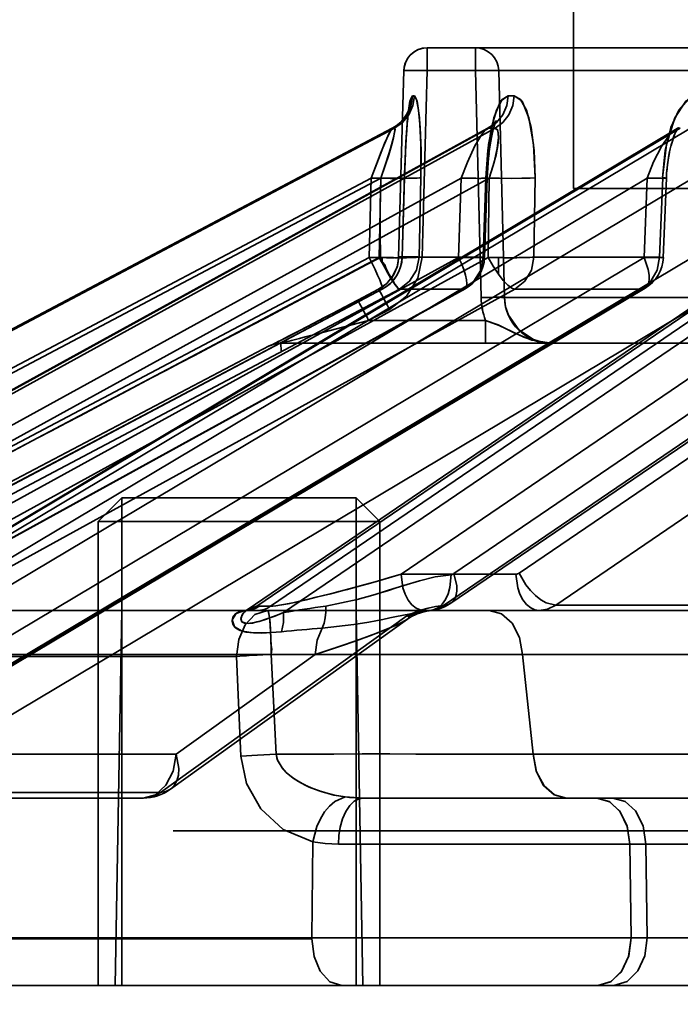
# Model space of a CAD drawing. Header units: millimetres. Extents: x 42175 to 97175, y 10092 to 468192.
# Tile 11 of 256: x 61922 to 61936, y 25519 to 25540. Entities that reach past the tile are written whole.
import ezdxf

# ---------------------------------------------------------------- set-up
doc = ezdxf.new("R2010")
doc.units = ezdxf.units.MM
doc.header["$XCLIPFRAME"] = 2
for name, color, linetype in [('AHU03-3-68634OBJ', 8, 'Continuous'), ('EC-MTR_250-0_7OBJ', 8, 'Continuous'), ('HEX_HEAD_SCR_M6X16OBJ', 8, 'Continuous')]:
    doc.layers.add(name, color=color, linetype=linetype)
picture_1 = doc.add_image_def('image1.bmp', size_in_pixel=(951, 911))

msp = doc.modelspace()

# ---------------------------------------------------------------- linework, layer by layer
at = {"layer": 'AHU03-3-68634OBJ', "color": 8, "linetype": 'Continuous', "lineweight": 35, "ltscale": 100}
msp.add_line((62118.277, 25519.827), (61850.277, 25519.827), dxfattribs=at)
at = {"layer": 'EC-MTR_250-0_7OBJ', "color": 8, "linetype": 'Continuous', "lineweight": 35, "ltscale": 100}
for p, q in [((61933.427, 25536.827), (61933.427, 25595.327)), ((61930.306, 25539.34), (61930.306, 25539.827)), ((61982.124, 25539.827), (61930.306, 25539.827)), ((61931.333, 25539.34), (61931.333, 25539.827)), ((61929.807, 25539.341), (61929.698, 25535.364)), ((61929.698, 25535.364), (61929.807, 25539.34)), ((61982.145, 25539.34), (61929.807, 25539.34)), ((61930.198, 25535.364), (61930.306, 25539.34)), ((61931.455, 25534.501), (61931.333, 25539.34)), ((61931.954, 25534.501), (61931.833, 25539.34)), ((61931.833, 25539.34), (61931.954, 25534.501)), ((61929.902, 25538.478), (61929.887, 25538.445)), ((61929.912, 25538.505), (61929.902, 25538.478)), ((61929.904, 25538.423), (61929.909, 25538.455)), ((61929.909, 25538.455), (61929.913, 25538.483)), ((61929.918, 25538.522), (61929.912, 25538.504)), ((61929.887, 25538.446), (61929.866, 25538.407)), ((61929.882, 25538.214), (61929.886, 25538.262)), ((61929.886, 25538.262), (61929.891, 25538.308)), ((61929.895, 25538.349), (61929.9, 25538.388)), ((61929.9, 25538.388), (61929.904, 25538.424)), ((61931.764, 25538.255), (61931.747, 25538.233)), ((61910.489, 25528.027), (61929.565, 25538.115)), ((61929.561, 25538.114), (61910.489, 25528.027)), ((61910.538, 25528.028), (61929.61, 25538.115)), ((61931.587, 25538.105), (61913.253, 25528.021)), ((61913.282, 25528.028), (61931.622, 25538.115)), ((61913.417, 25528.028), (61931.756, 25538.115)), ((61935.604, 25538.083), (61918.72, 25528.007)), ((61918.801, 25528.028), (61935.703, 25538.115)), ((61919.019, 25528.028), (61935.921, 25538.115)), ((61941.453, 25538.044), (61926.468, 25527.842)), ((61926.673, 25527.917), (61941.65, 25538.115)), ((61926.969, 25527.919), (61941.943, 25538.115)), ((61929.674, 25538.186), (61929.62, 25538.148)), ((61929.873, 25538.11), (61929.878, 25538.164)), ((61935.634, 25538.104), (61935.603, 25538.083)), ((61935.652, 25538.119), (61935.633, 25538.103)), ((61929.849, 25537.741), (61929.857, 25537.873)), ((61929.853, 25537.808), (61929.861, 25537.936)), ((61929.857, 25537.873), (61929.865, 25537.996)), ((61929.842, 25537.601), (61929.849, 25537.741)), ((61929.845, 25537.672), (61929.853, 25537.808)), ((61929.829, 25537.299), (61929.835, 25537.453)), ((61929.835, 25537.453), (61929.842, 25537.601)), ((61931.614, 25537.472), (61931.624, 25537.569)), ((61929.824, 25537.138), (61929.829, 25537.299)), ((61931.597, 25537.267), (61931.605, 25537.372)), ((61910.77, 25527.348), (61929.115, 25537.05)), ((61910.972, 25527.348), (61929.317, 25537.05)), ((61913.393, 25527.348), (61931.032, 25537.05)), ((61913.991, 25527.348), (61931.631, 25537.05)), ((61918.74, 25527.348), (61934.996, 25537.05)), ((61919.711, 25527.348), (61935.968, 25537.05)), ((61927.243, 25527.782), (61940.854, 25537.05)), ((61929.115, 25537.05), (61929.067, 25535.357)), ((61929.28, 25535.357), (61929.317, 25537.05)), ((61929.75, 25528.599), (61942.162, 25537.05)), ((61929.82, 25537.057), (61929.772, 25535.364)), ((61929.773, 25535.362), (61929.824, 25537.138)), ((61930.173, 25537.057), (61930.137, 25535.364)), ((61930.137, 25535.364), (61930.173, 25537.057)), ((61931.032, 25537.05), (61930.975, 25535.357)), ((61931.559, 25537.057), (61931.502, 25535.364)), ((61931.528, 25535.358), (61931.586, 25537.05)), ((61931.631, 25537.05), (61931.607, 25535.357)), ((61932.606, 25537.057), (61932.582, 25535.364)), ((61932.582, 25535.364), (61932.606, 25537.057)), ((61934.996, 25537.05), (61934.932, 25535.357)), ((61935.341, 25535.354), (61935.406, 25537.047)), ((61933.427, 25536.827), (62035.127, 25536.827)), ((61909.581, 25525.056), (61929.067, 25535.357)), ((61909.795, 25525.056), (61929.28, 25535.357)), ((61912.238, 25525.056), (61930.975, 25535.357)), ((61912.87, 25525.056), (61931.607, 25535.357)), ((61917.664, 25525.056), (61934.932, 25535.357)), ((61918.69, 25525.056), (61935.958, 25535.357)), ((61929.344, 25535.355), (61929.344, 25535.238)), ((61929.698, 25535.364), (61929.69, 25535.271)), ((61929.772, 25535.364), (61929.699, 25535.364)), ((61931.502, 25535.364), (61930.137, 25535.364)), ((61930.877, 25528.614), (61940.784, 25535.357)), ((61931.825, 25534.998), (61931.825, 25535.353)), ((61932.27, 25528.622), (61942.166, 25535.357)), ((61935.26, 25535.364), (61932.582, 25535.364)), ((61929.671, 25535.18), (61929.641, 25535.089)), ((61929.69, 25535.272), (61929.671, 25535.179)), ((61929.551, 25534.924), (61929.491, 25534.849)), ((61929.601, 25535.005), (61929.55, 25534.924)), ((61909.715, 25524.299), (61929.347, 25534.678)), ((61909.86, 25524.376), (61929.346, 25534.677)), ((61910.228, 25524.376), (61929.713, 25534.677)), ((61912.352, 25524.376), (61931.089, 25534.677)), ((61912.378, 25524.383), (61931.114, 25534.684)), ((61913.442, 25524.376), (61932.178, 25534.677)), ((61917.607, 25524.376), (61934.876, 25534.677)), ((61917.684, 25524.397), (61934.952, 25534.698)), ((61919.378, 25524.376), (61936.644, 25534.677)), ((61929.27, 25534.677), (61928.747, 25534.402)), ((61929.27, 25534.677), (61928.826, 25534.443)), ((61929.27, 25534.677), (61928.826, 25534.443)), ((61929.351, 25534.726), (61929.27, 25534.677)), ((61929.346, 25534.677), (61929.27, 25534.677)), ((61929.425, 25534.784), (61929.349, 25534.725)), ((61929.492, 25534.85), (61929.423, 25534.783)), ((61931.089, 25534.677), (61929.713, 25534.677)), ((61930.653, 25527.934), (61940.562, 25534.677)), ((61930.808, 25527.981), (61940.716, 25534.723)), ((61934.876, 25534.677), (61932.178, 25534.677)), ((61933.047, 25527.942), (61942.941, 25534.677)), ((61936.835, 25534.501), (61931.954, 25534.501)), ((61928.49, 25534.267), (61928.288, 25534.162)), ((61928.747, 25534.402), (61928.49, 25534.267)), ((61928.525, 25534.286), (61928.49, 25534.267)), ((61928.132, 25534.08), (61927.985, 25534.003)), ((61928.288, 25534.162), (61928.132, 25534.08)), ((61929.058, 25534.014), (61929.503, 25534.248)), ((61929.503, 25534.248), (61929.502, 25534.247)), ((61927.743, 25533.878), (61927.621, 25533.814)), ((61927.874, 25533.946), (61927.743, 25533.878)), ((61927.985, 25534.003), (61927.874, 25533.946)), ((61927.901, 25533.96), (61927.874, 25533.946)), ((61931.549, 25534.014), (61929.058, 25534.014)), ((61931.549, 25534.014), (61931.549, 25533.527)), ((61927.34, 25533.669), (61927.119, 25533.555)), ((61927.621, 25533.814), (61927.321, 25533.659)), ((61926.938, 25533.47), (61908.836, 25523.942)), ((61926.938, 25533.47), (61926.947, 25533.47)), ((61926.977, 25533.484), (61926.976, 25533.483)), ((61926.999, 25533.495), (61926.987, 25533.489)), ((61927.034, 25533.512), (61926.999, 25533.495)), ((61927.134, 25533.563), (61927.034, 25533.512)), ((61927.171, 25533.527), (61931.549, 25533.527)), ((61931.549, 25533.527), (61932.954, 25533.527)), ((61932.954, 25533.527), (61982.29, 25533.527)), ((61932.197, 25528.599), (61929.75, 25528.599)), ((61926.444, 25527.827), (61918.853, 25527.827)), ((61923.794, 25527.827), (61923.654, 25519.827)), ((61926.437, 25527.826), (61926.44, 25527.827)), ((61926.444, 25527.829), (61926.439, 25527.827)), ((61926.681, 25527.827), (61926.444, 25527.827)), ((61926.469, 25527.842), (61926.454, 25527.833)), ((61936.71, 25527.827), (61926.681, 25527.827)), ((61926.732, 25527.919), (61926.969, 25527.919)), ((61928.794, 25527.827), (61928.933, 25519.827)), ((61939.804, 25527.942), (61933.047, 25527.942)), ((61924.619, 25523.942), (61929.875, 25527.712)), ((61924.833, 25524.015), (61929.885, 25527.64)), ((61929.886, 25527.64), (61929.961, 25527.689)), ((61929.96, 25527.688), (61930.041, 25527.731)), ((61926.243, 25526.845), (61918.101, 25526.845)), ((61927.917, 25526.889), (61920.374, 25526.89)), ((61927.917, 25526.89), (61924.956, 25524.765)), ((61926.335, 25524.717), (61926.243, 25526.845)), ((61927.085, 25524.763), (61926.981, 25526.891)), ((61939.883, 25526.889), (61932.341, 25526.89)), ((61932.341, 25526.89), (61932.563, 25524.765)), ((61932.563, 25524.765), (61932.341, 25526.89)), ((61924.956, 25524.765), (61920.409, 25524.765)), ((61937.11, 25524.765), (61932.563, 25524.765)), ((61924.25, 25523.827), (61917.974, 25523.827)), ((61924.619, 25523.942), (61918.54, 25523.942)), ((61928.945, 25523.827), (61933.922, 25523.827)), ((61933.922, 25523.827), (61934.262, 25523.827)), ((61934.262, 25523.827), (61947.922, 25523.827)), ((62051.41, 25523.127), (61924.89, 25523.127)), ((61927.845, 25520.845), (61927.868, 25522.889)), ((61928.413, 25522.845), (61975.433, 25522.845)), ((61934.653, 25520.845), (61934.629, 25522.845)), ((61934.969, 25522.845), (61934.994, 25520.845)), ((61927.845, 25520.845), (61907.931, 25520.845)), ((61927.845, 25520.827), (61907.931, 25520.827)), ((61937.405, 25520.845), (61927.845, 25520.845)), ((61908.871, 25519.827), (61933.946, 25519.827)), ((61934.287, 25519.827), (61933.946, 25519.827)), ((61934.287, 25519.827), (61974.047, 25519.827))]:
    msp.add_line(p, q, dxfattribs=at)
at = {"layer": 'EC-MTR_250-0_7OBJ', "color": 8, "linetype": 'Continuous', "lineweight": 35, "ltscale": 100, "flags": 128}
for points in [[(61930.168, 25539.807), (61930.102, 25539.783), (61930.04, 25539.75), (61929.984, 25539.709), (61929.933, 25539.66), (61929.891, 25539.605), (61929.856, 25539.544), (61929.83, 25539.479), (61929.814, 25539.411), (61929.807, 25539.341)], [(61930.306, 25539.827), (61930.236, 25539.822), (61930.168, 25539.807)], [(61929.807, 25539.34), (61929.824, 25539.344), (61929.839, 25539.344), (61929.86, 25539.345), (61929.884, 25539.346), (61929.946, 25539.346), (61930.023, 25539.346), (61930.111, 25539.344), (61930.207, 25539.343), (61930.306, 25539.34)], [(61930.306, 25539.34), (61930.207, 25539.343), (61930.111, 25539.344), (61930.023, 25539.346), (61929.946, 25539.346), (61929.884, 25539.346), (61929.86, 25539.345), (61929.839, 25539.344), (61929.824, 25539.344), (61929.813, 25539.343)], [(61931.333, 25539.34), (61931.428, 25539.342), (61931.52, 25539.344), (61931.604, 25539.345), (61931.679, 25539.345), (61931.741, 25539.345), (61931.767, 25539.344), (61931.789, 25539.344), (61931.806, 25539.343), (61931.82, 25539.342), (61931.833, 25539.34)], [(61929.61, 25538.115), (61929.779, 25538.234), (61929.915, 25538.4), (61930.003, 25538.597), (61930.035, 25538.802)], [(61929.82, 25537.057), (61929.842, 25537.637), (61929.871, 25538.127), (61929.907, 25538.5), (61929.948, 25538.727), (61929.99, 25538.802)], [(61929.99, 25538.802), (61929.938, 25538.686), (61929.889, 25538.332), (61929.848, 25537.768), (61929.82, 25537.057)], [(61930.035, 25538.802), (61930.024, 25538.802), (61929.99, 25538.802)], [(61930.035, 25538.802), (61930.092, 25538.686), (61930.141, 25538.332), (61930.172, 25537.768), (61930.173, 25537.057)], [(61930.173, 25537.057), (61930.175, 25537.637), (61930.157, 25538.127), (61930.123, 25538.5), (61930.081, 25538.727), (61930.035, 25538.802)], [(61931.559, 25537.057), (61931.6, 25537.637), (61931.676, 25538.127), (61931.781, 25538.5), (61931.903, 25538.727), (61932.032, 25538.802)], [(61932.032, 25538.802), (61931.872, 25538.686), (61931.726, 25538.332), (61931.616, 25537.768), (61931.559, 25537.057)], [(61931.622, 25538.115), (61931.785, 25538.234), (61931.916, 25538.4), (61932.001, 25538.597), (61932.032, 25538.802)], [(61931.756, 25538.115), (61931.918, 25538.234), (61932.049, 25538.4), (61932.133, 25538.597), (61932.164, 25538.802)], [(61932.164, 25538.802), (61932.328, 25538.686), (61932.475, 25538.332), (61932.575, 25537.768), (61932.606, 25537.057)], [(61932.606, 25537.057), (61932.587, 25537.637), (61932.522, 25538.127), (61932.421, 25538.5), (61932.297, 25538.727), (61932.164, 25538.802)], [(61935.324, 25537.057), (61935.383, 25537.637), (61935.503, 25538.127), (61935.672, 25538.5), (61935.87, 25538.727), (61936.081, 25538.802)], [(61936.081, 25538.802), (61935.82, 25538.686), (61935.583, 25538.332), (61935.408, 25537.768), (61935.324, 25537.057)], [(61929.913, 25538.482), (61929.916, 25538.505), (61929.919, 25538.522), (61929.922, 25538.533), (61929.918, 25538.522)], [(61929.867, 25538.407), (61929.84, 25538.363), (61929.807, 25538.318), (61929.767, 25538.272), (61929.723, 25538.228), (61929.674, 25538.186), (61929.62, 25538.148), (61929.561, 25538.114)], [(61929.878, 25538.163), (61929.882, 25538.215), (61929.886, 25538.262)], [(61929.891, 25538.307), (61929.895, 25538.35), (61929.9, 25538.388)], [(61931.705, 25538.048), (61931.72, 25538.106), (61931.734, 25538.157), (61931.747, 25538.2), (61931.759, 25538.234), (61931.769, 25538.257), (61931.775, 25538.272), (61931.764, 25538.255), (61931.747, 25538.233), (61931.721, 25538.205), (61931.687, 25538.173), (61931.642, 25538.139)], [(61929.561, 25538.114), (61929.501, 25538.016), (61929.399, 25537.784), (61929.266, 25537.449), (61929.115, 25537.05)], [(61929.561, 25538.114), (61929.523, 25538.058), (61929.49, 25537.993), (61929.404, 25537.796), (61929.327, 25537.605), (61929.225, 25537.343), (61929.115, 25537.05)], [(61929.317, 25537.05), (61929.41, 25537.314), (61929.486, 25537.546), (61929.547, 25537.747), (61929.589, 25537.908), (61929.612, 25538.019), (61929.62, 25538.079), (61929.61, 25538.115)], [(61929.317, 25537.05), (61929.434, 25537.385), (61929.527, 25537.679), (61929.59, 25537.913), (61929.618, 25538.063), (61929.61, 25538.115)], [(61929.565, 25538.115), (61929.576, 25538.115), (61929.61, 25538.115)], [(61929.565, 25538.115), (61929.576, 25538.115), (61929.611, 25538.115)], [(61929.861, 25537.936), (61929.869, 25538.054), (61929.873, 25538.11)], [(61929.865, 25537.997), (61929.869, 25538.055), (61929.873, 25538.111)], [(61931.032, 25537.05), (61931.166, 25537.391), (61931.324, 25537.734), (61931.477, 25537.992), (61931.587, 25538.105)], [(61931.687, 25538.173), (61931.642, 25538.139), (61931.586, 25538.104)], [(61931.587, 25538.105), (61931.596, 25538.109), (61931.622, 25538.115)], [(61931.587, 25538.104), (61931.599, 25538.11), (61931.611, 25538.114), (61931.622, 25538.115)], [(61931.631, 25537.05), (61931.715, 25537.314), (61931.774, 25537.546), (61931.812, 25537.747), (61931.827, 25537.908), (61931.823, 25538.019), (61931.806, 25538.079), (61931.756, 25538.115)], [(61931.631, 25537.05), (61931.735, 25537.385), (61931.801, 25537.679), (61931.828, 25537.913), (61931.812, 25538.063), (61931.756, 25538.115)], [(61931.636, 25537.662), (61931.649, 25537.75), (61931.662, 25537.833), (61931.676, 25537.911), (61931.69, 25537.982), (61931.705, 25538.048), (61931.72, 25538.106)], [(61934.996, 25537.05), (61935.132, 25537.397), (61935.299, 25537.723), (61935.453, 25537.946), (61935.604, 25538.083)], [(61935.489, 25537.673), (61935.511, 25537.761), (61935.534, 25537.839), (61935.557, 25537.91), (61935.581, 25537.972), (61935.603, 25538.026), (61935.624, 25538.068), (61935.642, 25538.099), (61935.654, 25538.118), (61935.66, 25538.127), (61935.651, 25538.118)], [(61935.507, 25537.746), (61935.527, 25537.816), (61935.547, 25537.881), (61935.568, 25537.941), (61935.589, 25537.993), (61935.609, 25538.038), (61935.627, 25538.074), (61935.643, 25538.101)], [(61935.603, 25538.083), (61935.638, 25538.101), (61935.671, 25538.111), (61935.703, 25538.115)], [(61931.624, 25537.569), (61931.636, 25537.663), (61931.649, 25537.751)], [(61935.406, 25537.047), (61935.412, 25537.162), (61935.422, 25537.275), (61935.435, 25537.382), (61935.451, 25537.485), (61935.469, 25537.583), (61935.489, 25537.675)], [(61931.605, 25537.372), (61931.614, 25537.473), (61931.625, 25537.57)], [(61935.412, 25537.151), (61935.42, 25537.249), (61935.43, 25537.342), (61935.442, 25537.431), (61935.456, 25537.516), (61935.472, 25537.596)], [(61931.586, 25537.05), (61931.591, 25537.16), (61931.597, 25537.268)], [(61931.586, 25537.05), (61931.591, 25537.16), (61931.597, 25537.267)], [(61929.115, 25537.05), (61929.254, 25537.047), (61929.392, 25537.044), (61929.522, 25537.043), (61929.582, 25537.043), (61929.636, 25537.044), (61929.684, 25537.044), (61929.725, 25537.045), (61929.759, 25537.047), (61929.785, 25537.048), (61929.804, 25537.05), (61929.816, 25537.052), (61929.822, 25537.069), (61929.82, 25537.057), (61929.823, 25537.071)], [(61929.115, 25537.05), (61929.254, 25537.047), (61929.392, 25537.044), (61929.522, 25537.043), (61929.582, 25537.043), (61929.636, 25537.044), (61929.684, 25537.044), (61929.725, 25537.045), (61929.759, 25537.047), (61929.785, 25537.048), (61929.804, 25537.05), (61929.816, 25537.052), (61929.822, 25537.069), (61929.82, 25537.057), (61929.823, 25537.071)], [(61929.317, 25537.05), (61929.305, 25536.476), (61929.302, 25535.912), (61929.311, 25535.356)], [(61929.38, 25537.048), (61929.656, 25537.044), (61929.79, 25537.043), (61929.911, 25537.044), (61930.013, 25537.046), (61930.091, 25537.049), (61930.144, 25537.052), (61930.173, 25537.057)], [(61931.032, 25537.05), (61931.163, 25537.047), (61931.288, 25537.044), (61931.346, 25537.044), (61931.399, 25537.043), (61931.447, 25537.043), (61931.489, 25537.044), (61931.523, 25537.044), (61931.55, 25537.045), (61931.57, 25537.047), (61931.582, 25537.049), (61931.559, 25537.057)], [(61931.032, 25537.05), (61931.14, 25537.047), (61931.244, 25537.045), (61931.341, 25537.044), (61931.426, 25537.043), (61931.463, 25537.044), (61931.495, 25537.044), (61931.523, 25537.044), (61931.546, 25537.045), (61931.564, 25537.046), (61931.576, 25537.047), (61931.586, 25537.05)], [(61931.586, 25537.05), (61931.57, 25537.055), (61931.559, 25537.057)], [(61931.849, 25537.045), (61932.095, 25537.043), (61932.323, 25537.045), (61932.499, 25537.05), (61932.606, 25537.057)], [(61934.996, 25537.05), (61935.114, 25537.047), (61935.169, 25537.045), (61935.22, 25537.044), (61935.267, 25537.044), (61935.308, 25537.043), (61935.342, 25537.043), (61935.37, 25537.044), (61935.39, 25537.044), (61935.402, 25537.045), (61935.392, 25537.05), (61935.375, 25537.052), (61935.352, 25537.054), (61935.324, 25537.057)], [(61934.996, 25537.05), (61935.078, 25537.047), (61935.156, 25537.046), (61935.227, 25537.044), (61935.289, 25537.044), (61935.316, 25537.043), (61935.339, 25537.043), (61935.36, 25537.044), (61935.376, 25537.044), (61935.389, 25537.044), (61935.404, 25537.046)], [(61935.327, 25537.056), (61935.293, 25536.21), (61935.26, 25535.364)], [(61935.406, 25537.047), (61935.393, 25537.05), (61935.372, 25537.052), (61935.358, 25537.054), (61935.324, 25537.057)], [(61929.067, 25535.357), (61929.351, 25535.352), (61929.58, 25535.351), (61929.731, 25535.355), (61929.772, 25535.364)], [(61929.067, 25535.357), (61929.254, 25535.353), (61929.442, 25535.351), (61929.611, 25535.351), (61929.734, 25535.356), (61929.772, 25535.364)], [(61929.346, 25534.677), (61929.352, 25534.686), (61929.351, 25534.708), (61929.346, 25534.731), (61929.338, 25534.76), (61929.326, 25534.794), (61929.311, 25534.834), (61929.294, 25534.878), (61929.25, 25534.981), (61929.196, 25535.097), (61929.067, 25535.357)], [(61929.27, 25534.677), (61929.443, 25534.8), (61929.577, 25534.963), (61929.664, 25535.154), (61929.699, 25535.364)], [(61930.137, 25535.364), (61930.11, 25535.36), (61930.07, 25535.357), (61930.023, 25535.355), (61929.971, 25535.353), (61929.917, 25535.352), (61929.864, 25535.351), (61929.811, 25535.351), (61929.761, 25535.351), (61929.713, 25535.351), (61929.668, 25535.351), (61929.625, 25535.351), (61929.587, 25535.352), (61929.551, 25535.352), (61929.518, 25535.352), (61929.488, 25535.353), (61929.459, 25535.353), (61929.43, 25535.354), (61929.399, 25535.354), (61929.368, 25535.355), (61929.339, 25535.356), (61929.312, 25535.356)], [(61929.312, 25535.356), (61929.318, 25535.303), (61929.357, 25535.253), (61929.4, 25535.2), (61929.424, 25535.133), (61929.46, 25535.065), (61929.498, 25534.994), (61929.537, 25534.923), (61929.578, 25534.854), (61929.619, 25534.789), (61929.657, 25534.733), (61929.691, 25534.693), (61929.713, 25534.677)], [(61929.503, 25534.248), (61929.864, 25534.529), (61930.105, 25534.915), (61930.198, 25535.365)], [(61930.198, 25535.364), (61930.106, 25535.366), (61930.011, 25535.368), (61929.919, 25535.369), (61929.838, 25535.37), (61929.804, 25535.37), (61929.774, 25535.369), (61929.748, 25535.369), (61929.728, 25535.368), (61929.714, 25535.367), (61929.699, 25535.364)], [(61930.137, 25535.364), (61930.078, 25535.083), (61929.932, 25534.848), (61929.713, 25534.677)], [(61931.502, 25535.364), (61931.522, 25535.355), (61931.43, 25535.351), (61931.237, 25535.352), (61930.975, 25535.357)], [(61931.089, 25534.677), (61931.109, 25534.681), (61931.125, 25534.692), (61931.147, 25534.731), (61931.153, 25534.76), (61931.154, 25534.794), (61931.146, 25534.878), (61931.123, 25534.981), (61931.086, 25535.097), (61931.036, 25535.224), (61930.975, 25535.357)], [(61931.502, 25535.364), (61931.447, 25535.088), (61931.303, 25534.85), (61931.089, 25534.677)], [(61931.607, 25535.357), (61931.712, 25535.17), (61931.825, 25534.998)], [(61932.582, 25535.364), (61932.543, 25535.361), (61932.498, 25535.358), (61932.451, 25535.356), (61932.402, 25535.355), (61932.353, 25535.353), (61932.306, 25535.352), (61932.26, 25535.352), (61932.216, 25535.351), (61932.175, 25535.351), (61932.136, 25535.351), (61932.1, 25535.351), (61932.067, 25535.351), (61932.037, 25535.351), (61932.009, 25535.351), (61931.979, 25535.351), (61931.947, 25535.351), (61931.913, 25535.352), (61931.881, 25535.352), (61931.852, 25535.352), (61931.825, 25535.353)], [(61932.582, 25535.364), (61932.528, 25535.088), (61932.388, 25534.85), (61932.178, 25534.677)], [(61935.26, 25535.364), (61935.209, 25535.088), (61935.075, 25534.849), (61934.876, 25534.677)], [(61934.876, 25534.677), (61934.94, 25534.692), (61934.99, 25534.731), (61935.024, 25534.794), (61935.04, 25534.878), (61935.039, 25534.981), (61935.02, 25535.097), (61934.932, 25535.357)], [(61935.26, 25535.364), (61935.339, 25535.355), (61935.305, 25535.351), (61935.163, 25535.352), (61934.932, 25535.357)], [(61929.344, 25535.238), (61929.407, 25535.124), (61929.469, 25535.018), (61929.527, 25534.922), (61929.58, 25534.838), (61929.626, 25534.771), (61929.665, 25534.72), (61929.68, 25534.702), (61929.694, 25534.689), (61929.705, 25534.68)], [(61929.641, 25535.091), (61929.6, 25535.004), (61929.551, 25534.924)], [(61932.178, 25534.677), (61932.146, 25534.684), (61932.11, 25534.701), (61932.025, 25534.765), (61931.928, 25534.866), (61931.825, 25534.998)], [(61929.503, 25534.247), (61929.46, 25534.328), (61929.417, 25534.409), (61929.376, 25534.487), (61929.339, 25534.556), (61929.308, 25534.611), (61929.296, 25534.633), (61929.287, 25534.65), (61929.279, 25534.663), (61929.274, 25534.671), (61929.268, 25534.686)], [(61931.954, 25534.501), (61931.942, 25534.503), (61931.928, 25534.504), (61931.911, 25534.505), (61931.889, 25534.505), (61931.864, 25534.506), (61931.801, 25534.506), (61931.727, 25534.506), (61931.642, 25534.505), (61931.55, 25534.503), (61931.455, 25534.501)], [(61932.954, 25533.527), (61932.758, 25533.547), (61932.574, 25533.604), (61932.259, 25533.813), (61932.041, 25534.123), (61931.979, 25534.305), (61931.954, 25534.501)], [(61926.947, 25533.47), (61926.963, 25533.476), (61926.973, 25533.481), (61926.986, 25533.488), (61927.001, 25533.495), (61927.037, 25533.513), (61927.057, 25533.524), (61927.079, 25533.535), (61927.128, 25533.56), (61927.18, 25533.587), (61927.236, 25533.615), (61927.352, 25533.675), (61927.474, 25533.738), (61927.602, 25533.804), (61927.733, 25533.872), (61928.002, 25534.012), (61928.275, 25534.155), (61928.826, 25534.443)], [(61928.826, 25534.443), (61928.413, 25534.227), (61928.054, 25534.039), (61927.741, 25533.876), (61927.43, 25533.715), (61927.192, 25533.593), (61927.014, 25533.502), (61926.947, 25533.47)], [(61928.826, 25534.443), (61928.835, 25534.429), (61928.842, 25534.416), (61928.852, 25534.399), (61928.864, 25534.377), (61928.894, 25534.322), (61928.931, 25534.253), (61928.973, 25534.175), (61929.016, 25534.094), (61929.058, 25534.014)], [(61929.058, 25534.014), (61928.506, 25533.869), (61927.967, 25533.729), (61927.707, 25533.661), (61927.584, 25533.63), (61927.468, 25533.6), (61927.413, 25533.586), (61927.361, 25533.572), (61927.313, 25533.56), (61927.27, 25533.549), (61927.234, 25533.54), (61927.206, 25533.533), (61927.196, 25533.531), (61927.188, 25533.524), (61927.196, 25533.363)], [(61932.954, 25533.527), (61932.537, 25533.592), (61932.177, 25533.741), (61931.82, 25533.916), (61931.549, 25534.014)], [(61932.954, 25533.527), (61932.659, 25533.561), (61932.369, 25533.656), (61932.109, 25533.778), (61931.843, 25533.906), (61931.549, 25534.014)], [(61926.987, 25533.489), (61926.977, 25533.484)], [(61926.982, 25533.486), (61926.999, 25533.493), (61927.012, 25533.498), (61927.026, 25533.503), (61927.042, 25533.508), (61927.06, 25533.512), (61927.078, 25533.516), (61927.097, 25533.52), (61927.117, 25533.523), (61927.137, 25533.525), (61927.158, 25533.527), (61927.18, 25533.527)], [(61927.138, 25533.525), (61927.158, 25533.527), (61927.18, 25533.527)], [(61929.75, 25528.599), (61929.49, 25528.523), (61929.247, 25528.452), (61929.02, 25528.388), (61928.808, 25528.33), (61928.61, 25528.276), (61928.425, 25528.228), (61928.253, 25528.184), (61928.092, 25528.144), (61927.942, 25528.107), (61927.803, 25528.074), (61927.674, 25528.043), (61927.554, 25528.015), (61927.442, 25527.991), (61927.339, 25527.97), (61927.243, 25527.952), (61927.156, 25527.937), (61927.078, 25527.927), (61927.016, 25527.921), (61926.969, 25527.919)], [(61929.75, 25528.599), (61929.484, 25528.521), (61929.227, 25528.448), (61928.981, 25528.379), (61928.75, 25528.316), (61928.534, 25528.258), (61928.327, 25528.204), (61928.088, 25528.143), (61927.887, 25528.093), (61927.727, 25528.056), (61927.603, 25528.028), (61927.51, 25528.007), (61927.367, 25527.978), (61927.203, 25527.947), (61927.079, 25527.928), (61926.969, 25527.919)], [(61928.145, 25527.919), (61928.814, 25528.059), (61929.147, 25528.154), (61929.313, 25528.205), (61929.479, 25528.256), (61929.645, 25528.309), (61929.811, 25528.362), (61930.144, 25528.461), (61930.479, 25528.541), (61930.815, 25528.59)], [(61930.815, 25528.59), (61930.479, 25528.541), (61930.144, 25528.461), (61929.811, 25528.362), (61929.645, 25528.309), (61929.479, 25528.257), (61929.313, 25528.205), (61929.147, 25528.154), (61928.813, 25528.059), (61928.145, 25527.919)], [(61929.75, 25528.599), (61929.79, 25528.311), (61929.838, 25528.173), (61929.903, 25528.05), (61929.982, 25527.95), (61930.069, 25527.879), (61930.159, 25527.84), (61930.246, 25527.827)], [(61930.246, 25527.827), (61930.159, 25527.839), (61930.07, 25527.879), (61929.982, 25527.95), (61929.903, 25528.049), (61929.838, 25528.172), (61929.79, 25528.311), (61929.75, 25528.599)], [(61930.815, 25528.591), (61930.79, 25528.316), (61930.752, 25528.183), (61930.696, 25528.063), (61930.625, 25527.964), (61930.544, 25527.89), (61930.458, 25527.844), (61930.37, 25527.823)], [(61930.653, 25527.934), (61930.742, 25527.949), (61930.818, 25527.988), (61930.878, 25528.051), (61930.919, 25528.135), (61930.939, 25528.237), (61930.939, 25528.354), (61930.877, 25528.614)], [(61930.877, 25528.614), (61930.857, 25528.603), (61930.836, 25528.595), (61930.815, 25528.591)], [(61932.197, 25528.599), (61932.216, 25528.601), (61932.27, 25528.622)], [(61932.197, 25528.599), (61932.237, 25528.312), (61932.284, 25528.174), (61932.348, 25528.052), (61932.426, 25527.952), (61932.514, 25527.881), (61932.604, 25527.84), (61932.693, 25527.827)], [(61933.047, 25527.942), (61932.845, 25527.992), (61932.732, 25528.055), (61932.618, 25528.143), (61932.509, 25528.25), (61932.412, 25528.371), (61932.27, 25528.622)], [(61930.377, 25527.823), (61930.453, 25527.834), (61930.528, 25527.851), (61930.602, 25527.875), (61930.673, 25527.904), (61930.742, 25527.94), (61930.808, 25527.981)], [(61927.199, 25527.373), (61926.977, 25527.354), (61926.778, 25527.345), (61926.601, 25527.347), (61926.448, 25527.364), (61926.322, 25527.398), (61926.229, 25527.449), (61926.17, 25527.519), (61926.148, 25527.599), (61926.165, 25527.682), (61926.219, 25527.754), (61926.304, 25527.804), (61926.413, 25527.826)], [(61926.413, 25527.826), (61926.231, 25527.763), (61926.15, 25527.629), (61926.196, 25527.479), (61926.362, 25527.382), (61926.602, 25527.347), (61926.867, 25527.348), (61927.199, 25527.373)], [(61926.243, 25526.845), (61926.293, 25527.21), (61926.425, 25527.517), (61926.631, 25527.738), (61926.903, 25527.827)], [(61926.673, 25527.917), (61926.49, 25527.855), (61926.399, 25527.781), (61926.361, 25527.731), (61926.334, 25527.639), (61926.354, 25527.586), (61926.414, 25527.554), (61926.492, 25527.549), (61926.579, 25527.559), (61926.675, 25527.581), (61926.744, 25527.6), (61926.881, 25527.644), (61926.988, 25527.683), (61927.11, 25527.729), (61927.243, 25527.782)], [(61926.673, 25527.917), (61926.468, 25527.841), (61926.38, 25527.759), (61926.335, 25527.663), (61926.354, 25527.586), (61926.463, 25527.548), (61926.584, 25527.56), (61926.727, 25527.595), (61926.886, 25527.646), (61927.056, 25527.708), (61927.243, 25527.782)], [(61926.673, 25527.917), (61926.547, 25527.849), (61926.413, 25527.826)], [(61926.413, 25527.826), (61926.546, 25527.849), (61926.673, 25527.917)], [(61926.444, 25527.827), (61926.424, 25527.827), (61926.413, 25527.826)], [(61926.454, 25527.833), (61926.443, 25527.828)], [(61926.444, 25527.827), (61926.543, 25527.837), (61926.64, 25527.868), (61926.732, 25527.919)], [(61926.673, 25527.917), (61926.693, 25527.918), (61926.713, 25527.919), (61926.732, 25527.919)], [(61926.681, 25527.827), (61926.754, 25527.833), (61926.829, 25527.85), (61926.901, 25527.879), (61926.969, 25527.919)], [(61926.969, 25527.919), (61926.901, 25527.879), (61926.828, 25527.85), (61926.754, 25527.833), (61926.681, 25527.827)], [(61926.981, 25526.891), (61926.991, 25526.999), (61926.971, 25527.12), (61926.973, 25527.242), (61926.969, 25527.369), (61926.961, 25527.496), (61926.951, 25527.617), (61926.938, 25527.722), (61926.922, 25527.798), (61926.903, 25527.827)], [(61926.903, 25527.827), (61926.916, 25527.812), (61926.93, 25527.762), (61926.944, 25527.676), (61926.956, 25527.556), (61926.967, 25527.407), (61926.974, 25527.238), (61926.979, 25527.064), (61926.981, 25526.891)], [(61927.199, 25527.373), (61927.24, 25527.568), (61927.243, 25527.782)], [(61927.243, 25527.782), (61927.24, 25527.567), (61927.199, 25527.373)], [(61928.069, 25527.449), (61928.107, 25527.554), (61928.132, 25527.67), (61928.145, 25527.794), (61928.144, 25527.919)], [(61930.371, 25527.823), (61930.156, 25527.795), (61929.915, 25527.751), (61929.65, 25527.696), (61929.509, 25527.667), (61929.364, 25527.637), (61929.214, 25527.609), (61929.061, 25527.58), (61928.743, 25527.527), (61928.069, 25527.45)], [(61929.875, 25527.712), (61929.998, 25527.771), (61930.163, 25527.831), (61930.329, 25527.878), (61930.485, 25527.911), (61930.653, 25527.934)], [(61929.875, 25527.712), (61929.914, 25527.717), (61929.956, 25527.727), (61930.002, 25527.74), (61930.052, 25527.754), (61930.104, 25527.768), (61930.157, 25527.782), (61930.211, 25527.795), (61930.265, 25527.806), (61930.319, 25527.816), (61930.37, 25527.823)], [(61930.37, 25527.823), (61930.251, 25527.803), (61930.119, 25527.77), (61929.989, 25527.733), (61929.875, 25527.712)], [(61930.038, 25527.73), (61930.124, 25527.766), (61930.21, 25527.793), (61930.297, 25527.812)], [(61930.12, 25527.764), (61930.204, 25527.792), (61930.288, 25527.811)], [(61930.3, 25527.813), (61930.325, 25527.817), (61930.351, 25527.82), (61930.377, 25527.823)], [(61930.653, 25527.934), (61930.563, 25527.879), (61930.468, 25527.841), (61930.37, 25527.823)], [(61931.631, 25527.827), (61931.893, 25527.757), (61932.118, 25527.556), (61932.274, 25527.253), (61932.341, 25526.89)], [(61933.047, 25527.942), (61932.874, 25527.856), (61932.693, 25527.827)], [(61927.917, 25526.889), (61928.157, 25526.968), (61928.558, 25527.101), (61928.863, 25527.208), (61929.086, 25527.289), (61929.285, 25527.365), (61929.475, 25527.44), (61929.616, 25527.5), (61929.732, 25527.554), (61929.838, 25527.61), (61929.905, 25527.655), (61929.929, 25527.693), (61929.875, 25527.712)], [(61929.875, 25527.712), (61929.929, 25527.692), (61929.904, 25527.654), (61929.836, 25527.608), (61929.725, 25527.551), (61929.608, 25527.497), (61929.464, 25527.436), (61929.271, 25527.359), (61929.075, 25527.285), (61928.85, 25527.203), (61928.54, 25527.095), (61928.15, 25526.966), (61927.917, 25526.889)], [(61928.069, 25527.449), (61927.963, 25527.19), (61927.917, 25526.889)], [(61926.981, 25526.891), (61926.946, 25526.889), (61926.915, 25526.888), (61926.881, 25526.887), (61926.844, 25526.885), (61926.804, 25526.883), (61926.765, 25526.881), (61926.723, 25526.879), (61926.678, 25526.876), (61926.627, 25526.873), (61926.572, 25526.87), (61926.513, 25526.866), (61926.451, 25526.862), (61926.385, 25526.857), (61926.315, 25526.851), (61926.243, 25526.845)], [(61926.981, 25526.891), (61927.72, 25526.89), (61928.759, 25526.89), (61929.6, 25526.89), (61930.115, 25526.89), (61930.942, 25526.89), (61931.777, 25526.891), (61932.341, 25526.89)], [(61924.956, 25524.765), (61924.89, 25524.402), (61924.736, 25524.099), (61924.513, 25523.898), (61924.25, 25523.827)], [(61924.25, 25523.827), (61924.513, 25523.898), (61924.736, 25524.099), (61924.89, 25524.402), (61924.956, 25524.765)], [(61924.619, 25523.942), (61924.734, 25523.964), (61924.833, 25524.014), (61924.912, 25524.091), (61924.97, 25524.192), (61925.004, 25524.315), (61925.013, 25524.454), (61924.956, 25524.765)], [(61924.956, 25524.765), (61925.013, 25524.454), (61925.004, 25524.315), (61924.97, 25524.192), (61924.912, 25524.091), (61924.833, 25524.014), (61924.734, 25523.964), (61924.619, 25523.942)], [(61927.085, 25524.763), (61926.685, 25524.744), (61926.335, 25524.717)], [(61927.868, 25522.889), (61927.235, 25523.158), (61926.756, 25523.597), (61926.452, 25524.138), (61926.335, 25524.717)], [(61932.563, 25524.762), (61932.178, 25524.763), (61931.689, 25524.764), (61930.99, 25524.765), (61930.364, 25524.765), (61930.061, 25524.765), (61929.507, 25524.766), (61928.917, 25524.766), (61928.314, 25524.765), (61927.703, 25524.764), (61927.085, 25524.763)], [(61927.085, 25524.763), (61927.111, 25524.646), (61927.211, 25524.469), (61927.303, 25524.368), (61927.41, 25524.277), (61927.545, 25524.187), (61927.705, 25524.099), (61927.868, 25524.027), (61928.07, 25523.956), (61928.328, 25523.889), (61928.559, 25523.849)], [(61928.559, 25523.849), (61928.316, 25523.891), (61928.005, 25523.977), (61927.793, 25524.059), (61927.64, 25524.133), (61927.473, 25524.233), (61927.341, 25524.334), (61927.228, 25524.448), (61927.12, 25524.621), (61927.085, 25524.763)], [(61933.28, 25523.827), (61933.019, 25523.896), (61932.797, 25524.087), (61932.635, 25524.388), (61932.563, 25524.765)], [(61932.563, 25524.765), (61932.631, 25524.4), (61932.789, 25524.097), (61933.016, 25523.897), (61933.28, 25523.827)], [(61924.619, 25523.942), (61924.506, 25523.881), (61924.385, 25523.842), (61924.25, 25523.827)], [(61924.619, 25523.942), (61924.501, 25523.879), (61924.378, 25523.84), (61924.25, 25523.827)], [(61927.868, 25522.889), (61927.954, 25523.222), (61928.028, 25523.384), (61928.118, 25523.531), (61928.223, 25523.655), (61928.335, 25523.75), (61928.559, 25523.849)], [(61928.413, 25522.845), (61928.424, 25523.025), (61928.453, 25523.208), (61928.503, 25523.384), (61928.572, 25523.54), (61928.657, 25523.667), (61928.751, 25523.758), (61928.849, 25523.811), (61928.945, 25523.827)], [(61928.945, 25523.827), (61928.849, 25523.811), (61928.751, 25523.758), (61928.657, 25523.667), (61928.572, 25523.54), (61928.503, 25523.384), (61928.453, 25523.208), (61928.424, 25523.025), (61928.413, 25522.845)], [(61928.559, 25523.849), (61928.652, 25523.839), (61928.945, 25523.827)], [(61928.945, 25523.827), (61928.845, 25523.828), (61928.559, 25523.849)], [(61933.922, 25523.827), (61934.186, 25523.754), (61934.41, 25523.551), (61934.568, 25523.232), (61934.629, 25522.845)], [(61934.628, 25522.845), (61934.572, 25523.217), (61934.424, 25523.53), (61934.197, 25523.748), (61933.922, 25523.827)], [(61934.262, 25523.827), (61934.526, 25523.754), (61934.75, 25523.551), (61934.908, 25523.232), (61934.969, 25522.845)], [(61927.868, 25522.889), (61928.133, 25522.855), (61928.413, 25522.845)], [(61928.413, 25522.845), (61928.133, 25522.855), (61927.868, 25522.889)], [(61927.845, 25520.827), (61927.893, 25520.449), (61928.026, 25520.131), (61928.233, 25519.908), (61928.485, 25519.827)], [(61927.846, 25520.827), (61927.893, 25520.45), (61928.026, 25520.131), (61928.234, 25519.908), (61928.486, 25519.827)], [(61934.653, 25520.845), (61934.605, 25520.462), (61934.459, 25520.138), (61934.228, 25519.91), (61933.946, 25519.827)], [(61933.946, 25519.827), (61934.216, 25519.903), (61934.442, 25520.115), (61934.599, 25520.446), (61934.653, 25520.844)], [(61934.994, 25520.845), (61934.945, 25520.462), (61934.799, 25520.138), (61934.568, 25519.91), (61934.286, 25519.827)]]:
    msp.add_lwpolyline(points, dxfattribs=at)
msp.add_lwpolyline([(61935.654, 25538.119), (61935.66, 25538.127)], close=True, dxfattribs=at)
at = {"layer": 'EC-MTR_250-0_7OBJ', "color": 8, "linetype": 'Continuous', "lineweight": 35, "ltscale": 100}
for centre, radius, start, end in [((61930.307, 25539.327), 0.5, 90.0229, 178.5245), ((61931.333, 25539.327), 0.5, 1.4745, 89.9904), ((61929.19, 25538.822), 0.801, 297.9292, 358.5468), ((61932.098, 25547.346), 8.544, 269.5569, 270.4431), ((61932.098, 25547.227), 8.426, 269.5507, 270.4493), ((61931.689, 25546.911), 8.797, 269.5633, 270.4367), ((61931.689, 25546.789), 8.675, 269.5572, 270.4428), ((61929.848, 25558.754), 21.711, 268.5984, 268.7666), ((61932.112, 25556.12), 19.077, 268.5531, 269.2079), ((66617.394, 16628.493), 10065.303, 117.7598493, 117.8854687), ((61929.811, 25557.065), 21.715, 268.6004, 268.7686), ((61937.375, 25539.63), 9.153, 207.8266, 208.6695), ((61928.972, 25535.384), 0.8, 297.8385, 358.528), ((61928.974, 25535.385), 0.8, 297.8625, 358.3877), ((61930.729, 25535.385), 0.8, 298.8004, 358.0637), ((61932.092, 25554.627), 19.276, 268.5589, 269.207), ((61934.542, 25535.385), 0.8, 300.8173, 357.8037), ((61932.96, 25534.54), 1.505, 181.4878, 200.4526), ((61932.918, 25534.532), 1.463, 181.2141, 200.7263), ((61932.953, 25534.526), 0.999, 181.4465, 270.0528), ((61927.171, 25533.027), 0.5, 90, 117.7585), ((61927.18, 25533.027), 0.5, 90.0002, 117.7626), ((61932.145, 25498.575), 29.616, 97.7632, 99.5266), ((61932.141, 25498.6), 29.59, 97.7624, 99.5274), ((61931.89, 25478.753), 48.847, 94.4867, 95.5111), ((61931.822, 25479.533), 48.063, 94.4783, 95.5195), ((61924.25, 25524.827), 1, 270, 305.6628)]:
    msp.add_arc(centre, radius, start, end, dxfattribs=at)
at = {"layer": 'HEX_HEAD_SCR_M6X16OBJ', "color": 8, "linetype": 'Continuous', "lineweight": 35, "ltscale": 100}
for p, q in [((61923.294, 25529.727), (61923.794, 25530.227)), ((61923.794, 25530.227), (61923.794, 25519.827)), ((61928.794, 25530.227), (61923.794, 25530.227)), ((61928.794, 25530.227), (61928.794, 25519.827)), ((61929.294, 25529.727), (61928.794, 25530.227)), ((61923.294, 25519.827), (61923.294, 25529.727)), ((61923.294, 25529.727), (61929.294, 25529.727)), ((61929.294, 25519.827), (61929.294, 25529.727))]:
    msp.add_line(p, q, dxfattribs=at)

# ---------------------------------------------------------------- pictures from other files: only their frames are drawn
at = {"color": 8, "lineweight": 13}
image = msp.add_image(picture_1, insert=(61504.134, 26425.821), size_in_units=(1986.021, 1904.625), rotation=-90, dxfattribs=at)
image.set_boundary_path([(-0.5, -0.5), (950.5, 910.5)])

doc.saveas('drawing.dxf')
